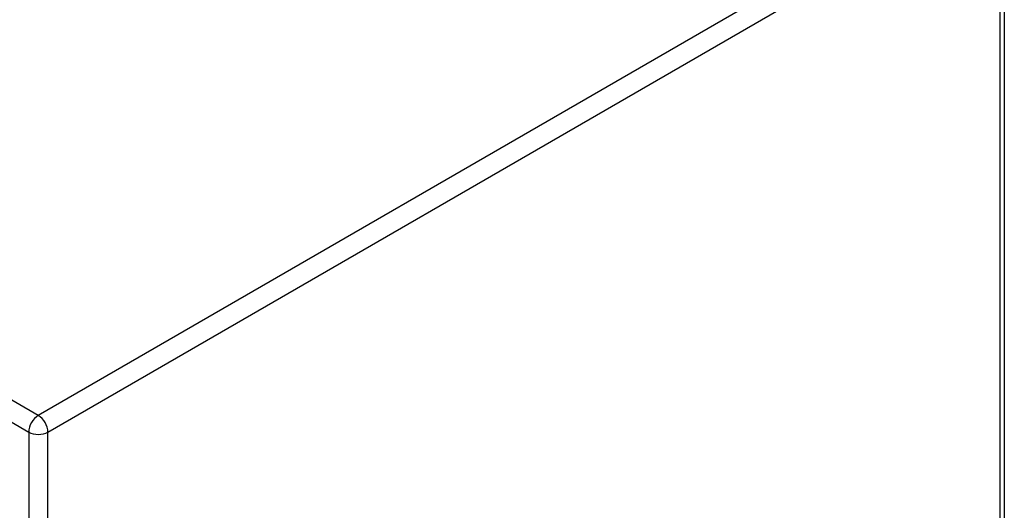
# Model space of a CAD drawing. Header units: inches. Extents: x 326.8 to 385.5, y 125.1 to 182.
# Tile 41 of 45: x 378.2 to 385.4, y 146.9 to 150.5. Entities that reach past the tile are written whole.
import ezdxf

# ---------------------------------------------------------------- set-up
doc = ezdxf.new("R2010")
doc.units = ezdxf.units.IN
doc.header["$MEASUREMENT"] = 0
doc.layers.add('Visible Edges(ANSI)', color=7, linetype='Continuous', lineweight=25)
doc.layers.add('Visible Tangent Edges(ANSI)', color=7, linetype='Continuous', lineweight=25)

msp = doc.modelspace()

# ---------------------------------------------------------------- linework, layer by layer
at = {"layer": 'Visible Edges(ANSI)'}
msp.add_line((385.3943, 151.5466), (385.3943, 129.6629), dxfattribs=at)
at = {"layer": 'Visible Tangent Edges(ANSI)'}
for p, q in [((378.3642, 147.6258), (327.5925, 176.9389)), ((327.5225, 176.8176), (378.2942, 147.5046)), ((385.2953, 151.6275), (378.3642, 147.6258)), ((378.4342, 147.5046), (385.3653, 151.5062)), ((385.3653, 129.6225), (385.3653, 151.5062)), ((378.2942, 147.5046), (378.2942, 125.6208)), ((378.4342, 146.8718), (378.4342, 147.5046))]:
    msp.add_line(p, q, dxfattribs=at)
for major_axis, start_param, end_param in [((0.0495, 0.0857), 0.785398, 2.356194), ((-0.0495, 0.0857), 3.926991, 5.497787), ((-0.099, 0), 0.785398, 2.356194)]:
    msp.add_ellipse((378.3642, 147.545), major_axis=major_axis, ratio=0.57735, start_param=start_param, end_param=end_param, dxfattribs=at)

doc.saveas('drawing.dxf')
